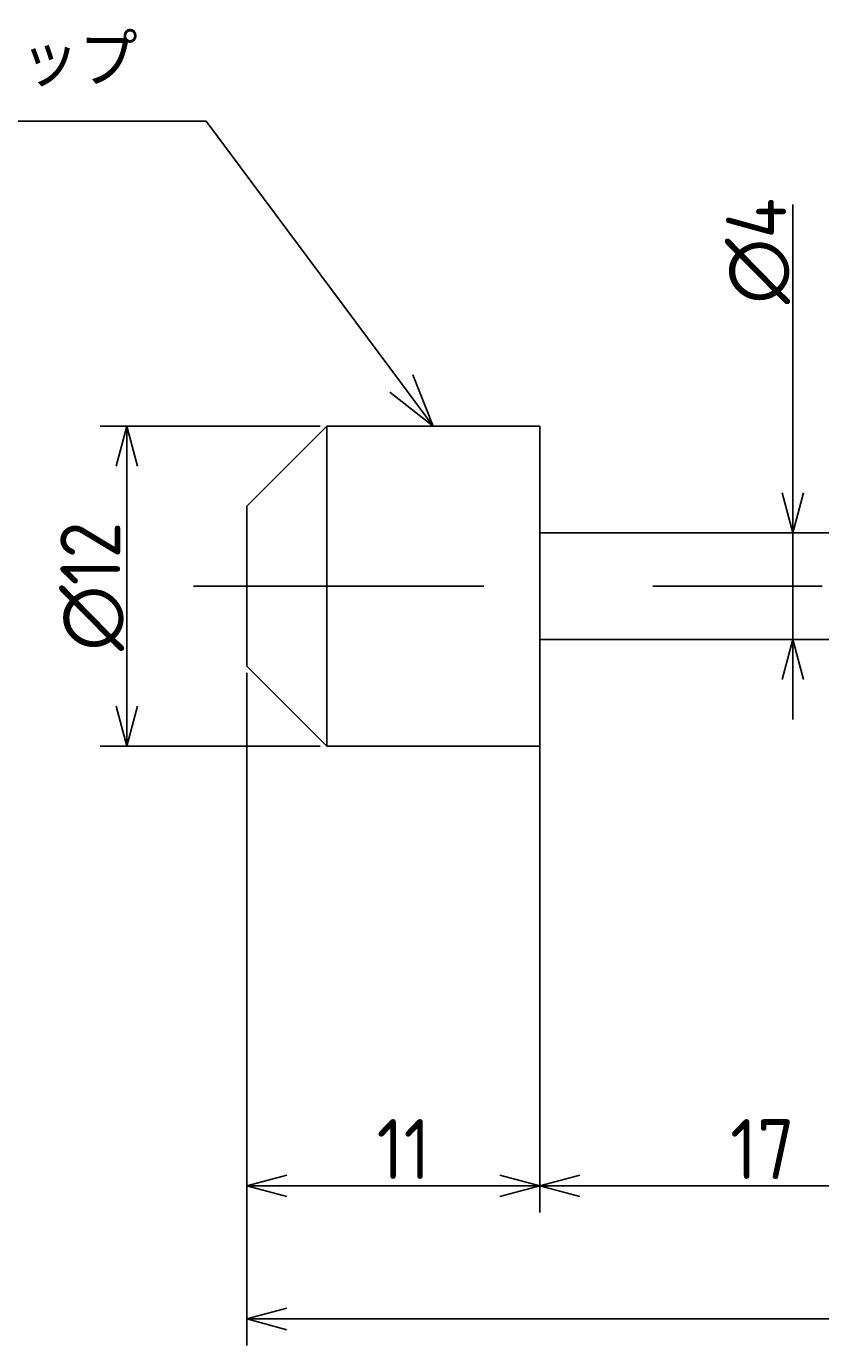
# Model space of a CAD drawing. Extents: x 120 to 300, y 121 to 186.
# Tile 2 of 4: x 181 to 211, y 136 to 186. Entities that reach past the tile are written whole.
import ezdxf

# ---------------------------------------------------------------- set-up
doc = ezdxf.new("R2010")
doc.units = 0
doc.linetypes.add('CENTER', pattern=[50.8, 31.75, -6.35, 6.35, -6.35])
doc.layers.get('0').update_dxf_attribs({"linetype": 'CONTINUOUS'})
doc.layers.get('DEFPOINTS').update_dxf_attribs({"linetype": 'CONTINUOUS'})
doc.layers.add('図形', color=7, linetype='CONTINUOUS')
doc.layers.add('寸法_文字', color=3, linetype='CONTINUOUS')
doc.layers.get('0').off()
doc.styles.add('DIMENSION', font='isocp.shx', dxfattribs={"bigfont": 'bigfont.shx'})
doc.dimstyles.get("Standard").update_dxf_attribs({"dimtxt": 0.18, "dimasz": 0.18, "dimexe": 0.18, "dimexo": 0.0625, "dimgap": 0.09, "dimtad": 0, "dimtih": 1, "dimtoh": 1, "dimzin": 0, "dimcen": 0.09, "dimazin": 3, "dimtfac": 1, "dimtofl": 0, "dimtmove": 0, "dimatfit": 3})

# ---------------------------------------------------------------- blocks, each defined once
blk = doc.blocks.new('_OPEN30')
at = {"color": 0, "linetype": 'BYBLOCK'}
for p, q in [((-1, 0.268), (0, 0)), ((0, 0), (-1, -0.268)), ((0, 0), (-1, 0))]:
    blk.add_line(p, q, dxfattribs=at)
blk = doc.blocks.new('*U34')
at = {"layer": '寸法_文字', "color": 3, "style": 'DIMENSION'}
blk.add_text('17', height=2.25, dxfattribs=at).set_placement((207.65, 142.75))
blk = doc.blocks.new('*D33')
at = {"layer": 'DEFPOINTS', "color": 0}
for p in [(200.5, 160), (217.5, 160), (200.5, 142.5)]:
    blk.add_point(p, dxfattribs=at)
at = {"layer": '寸法_文字', "color": 3}
for p, q in [((200.5, 159.75), (200.5, 141.5)), ((217.5, 159.75), (217.5, 141.5)), ((216, 142.5), (202, 142.5))]:
    blk.add_line(p, q, dxfattribs=at)
at = {"layer": '寸法_文字'}
blk.add_blockref('*U34', (0, 0), dxfattribs=at)
at = {"layer": '寸法_文字', "color": 3, "xscale": 1.5, "yscale": 1.5, "zscale": 1.5, "rotation": 180}
blk.add_blockref('_OPEN30', (200.5, 142.5), dxfattribs=at)
at = {"layer": '寸法_文字', "color": 3, "xscale": 1.5, "yscale": 1.5, "zscale": 1.5}
blk.add_blockref('_OPEN30', (217.5, 142.5), dxfattribs=at)
blk = doc.blocks.new('*U36')
at = {"layer": '寸法_文字', "color": 3, "style": 'DIMENSION'}
blk.add_text('11', height=2.25, dxfattribs=at).set_placement((194.375, 142.75))
blk = doc.blocks.new('*D35')
at = {"layer": 'DEFPOINTS', "color": 0}
for p in [(189.5, 162), (200.5, 160), (189.5, 142.5)]:
    blk.add_point(p, dxfattribs=at)
at = {"layer": '寸法_文字', "color": 3}
for p, q in [((189.5, 161.75), (189.5, 141.5)), ((200.5, 159.75), (200.5, 141.5)), ((199, 142.5), (191, 142.5))]:
    blk.add_line(p, q, dxfattribs=at)
at = {"layer": '寸法_文字'}
blk.add_blockref('*U36', (0, 0), dxfattribs=at)
at = {"layer": '寸法_文字', "color": 3, "xscale": 1.5, "yscale": 1.5, "zscale": 1.5, "rotation": 180}
blk.add_blockref('_OPEN30', (189.5, 142.5), dxfattribs=at)
at = {"layer": '寸法_文字', "color": 3, "xscale": 1.5, "yscale": 1.5, "zscale": 1.5}
blk.add_blockref('_OPEN30', (200.5, 142.5), dxfattribs=at)
blk = doc.blocks.new('*U38')
at = {"layer": '寸法_文字', "color": 3, "style": 'DIMENSION'}
blk.add_text('(108)', height=2.25, dxfattribs=at).set_placement((240.9625, 137.8625))
blk = doc.blocks.new('*D37')
at = {"layer": 'DEFPOINTS', "color": 0}
for p in [(189.5, 162), (297.5, 159), (297.5, 137.5)]:
    blk.add_point(p, dxfattribs=at)
at = {"layer": '寸法_文字', "color": 3}
for p, q in [((189.5, 161.75), (189.5, 136.5)), ((297.5, 158.75), (297.5, 136.5)), ((191, 137.5), (296, 137.5))]:
    blk.add_line(p, q, dxfattribs=at)
at = {"layer": '寸法_文字'}
blk.add_blockref('*U38', (0, 0), dxfattribs=at)
at = {"layer": '寸法_文字', "color": 3, "xscale": 1.5, "yscale": 1.5, "zscale": 1.5, "rotation": 180}
blk.add_blockref('_OPEN30', (189.5, 137.5), dxfattribs=at)
at = {"layer": '寸法_文字', "color": 3, "xscale": 1.5, "yscale": 1.5, "zscale": 1.5}
blk.add_blockref('_OPEN30', (297.5, 137.5), dxfattribs=at)
blk = doc.blocks.new('*U40')
at = {"layer": '寸法_文字', "color": 3, "style": 'DIMENSION'}
blk.add_text('∅12', height=2.25, rotation=90, dxfattribs=at).set_placement((184.75, 162.57))
blk = doc.blocks.new('*D39')
at = {"layer": 'DEFPOINTS', "color": 0}
for p in [(192.5, 171), (185, 159), (192.5, 159)]:
    blk.add_point(p, dxfattribs=at)
at = {"layer": '寸法_文字', "color": 3}
for p, q in [((192.25, 171), (184, 171)), ((185, 169.5), (185, 160.5)), ((192.25, 159), (184, 159))]:
    blk.add_line(p, q, dxfattribs=at)
at = {"layer": '寸法_文字', "color": 3, "xscale": 1.5, "yscale": 1.5, "zscale": 1.5}
for p, rotation in [((185, 171), 90), ((185, 159), 270)]:
    blk.add_blockref('_OPEN30', p, dxfattribs=dict(at, rotation=rotation))
at = {"layer": '寸法_文字'}
blk.add_blockref('*U40', (0, 0), dxfattribs=at)
blk = doc.blocks.new('*U42')
at = {"layer": '寸法_文字', "color": 3, "style": 'DIMENSION'}
blk.add_text('∅4', height=2.25, rotation=90, dxfattribs=at).set_placement((209.75, 175.5875))
blk = doc.blocks.new('*D41')
at = {"layer": 'DEFPOINTS', "color": 0}
for p in [(209, 167), (210, 167), (209, 163)]:
    blk.add_point(p, dxfattribs=at)
at = {"layer": '寸法_文字', "color": 3}
for p, q in [((210, 168.5), (210, 179.325)), ((210, 163), (210, 167)), ((210, 161.5), (210, 160))]:
    blk.add_line(p, q, dxfattribs=at)
at = {"layer": '寸法_文字'}
blk.add_blockref('*U42', (0, 0), dxfattribs=at)
at = {"layer": '寸法_文字', "color": 3, "xscale": 1.5, "yscale": 1.5, "zscale": 1.5}
for p, rotation in [((210, 167), 270), ((210, 163), 90)]:
    blk.add_blockref('_OPEN30', p, dxfattribs=dict(at, rotation=rotation))

msp = doc.modelspace()

# ---------------------------------------------------------------- linework, layer by layer
at = {"layer": '図形'}
for p, q in [((192.5, 171), (189.5, 168)), ((192.5, 165), (192.5, 171)), ((200.5, 171), (192.5, 171)), ((200.5, 165), (200.5, 171)), ((200.5, 165), (200.5, 170)), ((189.5, 165), (189.5, 168)), ((200.5, 167), (217.5, 167)), ((189.5, 165), (189.5, 162)), ((192.5, 165), (192.5, 159)), ((200.5, 165), (200.5, 160)), ((200.5, 165), (200.5, 159)), ((200.5, 163), (217.5, 163)), ((192.5, 159), (189.5, 162)), ((200.5, 159), (192.5, 159))]:
    msp.add_line(p, q, dxfattribs=at)
at = {"layer": '図形', "color": 3, "linetype": 'CENTER'}
msp.add_line((300, 165), (187.5, 165), dxfattribs=at)
at = {"layer": '寸法_文字', "linetype": 'BYBLOCK'}
msp.add_line((187.98, 182.453), (187.62, 182.453), dxfattribs=at)
for points in [[(168.087, 182.453), (187.62, 182.453)], [(195.306, 172.605), (187.98, 182.453)]]:
    msp.add_lwpolyline(points, dxfattribs=at)

# ---------------------------------------------------------------- block references
at = {"layer": '寸法_文字', "xscale": 2, "yscale": 2, "zscale": 2, "rotation": 306.6457795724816}
msp.add_blockref('_OPEN30', (196.5, 171), dxfattribs=at)

# ---------------------------------------------------------------- texts
at = {"layer": '寸法_文字', "style": 'DIMENSION'}
msp.add_text('ウレタンキャップ', height=2, dxfattribs=at).set_placement((167.802, 183.739))

# ---------------------------------------------------------------- dimensions: what is measured, and where the dimension line sits
at = {"layer": '寸法_文字'}
for base, p1, p2, override, picture, middle in [((210, 167), (209, 163), (209, 167), {"dimscale": 0.5, "dimse1": 1, "dimse2": 1}, '*D41', (210, 177.5)), ((185, 159), (192.5, 171), (192.5, 159), {"dimscale": 0.5}, '*D39', (185, 165))]:
    dim = msp.add_linear_dim(base=base, p1=p1, p2=p2, angle=90, text='%%c<>', dimstyle='Standard', override=override, dxfattribs=at)
    dim.commit()
    dim.dimension.update_dxf_attribs({"geometry": picture, "text_midpoint": middle, "dimtype": 128})
for base, p1, p2, picture, middle in [((189.5, 142.5), (200.5, 160), (189.5, 162), '*D35', (195.5, 142.5)), ((200.5, 142.5), (217.5, 160), (200.5, 160), '*D33', (209, 142.5))]:
    dim = msp.add_linear_dim(base=base, p1=p1, p2=p2, dimstyle='Standard', override={"dimscale": 0.5}, dxfattribs=at)
    dim.commit()
    dim.dimension.update_dxf_attribs({"geometry": picture, "text_midpoint": middle, "dimtype": 128})
dim = msp.add_linear_dim(base=(297.5, 137.5), p1=(189.5, 162), p2=(297.5, 159), text='(<>)', dimstyle='Standard', override={"dimscale": 0.5}, dxfattribs=at)
dim.commit()
dim.dimension.update_dxf_attribs({"geometry": '*D37', "text_midpoint": (244, 137.5), "dimtype": 128})

doc.saveas('drawing.dxf')
